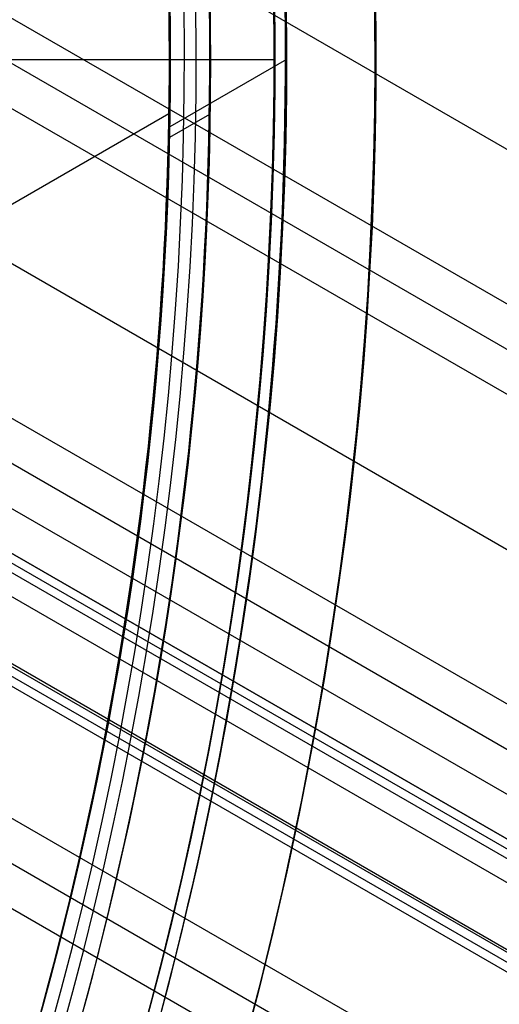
# Model space of a CAD drawing. Extents: x 12963 to 14406, y -2067 to -815.
# Tile 40 of 68: x 13752 to 13761.51, y -1633.57 to -1614.04. Entities that reach past the tile are written whole.
import ezdxf

# ---------------------------------------------------------------- set-up
doc = ezdxf.new("R2010")
doc.units = 0
doc.layers.get('0').update_dxf_attribs({"linetype": 'CONTINUOUS'})
doc.layers.add('COLOR', color=7, linetype='CONTINUOUS')

msp = doc.modelspace()

# ---------------------------------------------------------------- linework, layer by layer
for p, q in [((13738.19407075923, -1603.060643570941, 55.48398016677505), (14396.16763694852, -1982.941859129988, 55.48398016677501)), ((14394.83791804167, -1985.244999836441, 55.85431342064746), (13738.96711078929, -1606.57781270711, 55.8543134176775)), ((13739.1938543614, -1607.60548814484, 56.27725690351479), (14394.44960742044, -1985.91757356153, 56.27725690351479)), ((14394.06129679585, -1986.590147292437, 56.70020039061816), (13739.39642144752, -1608.619205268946, 56.70020038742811)), ((13739.77647966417, -1611.909486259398, 57.0705336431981), (14392.73157789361, -1988.893287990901, 57.07053364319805)), ((13757.28988737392, -1614.828569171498, 89.37470231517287), (13754.97732218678, -1616.163729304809, 89.37470231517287)), ((14391.40185898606, -1991.196428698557, 57.44086689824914), (13739.95665411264, -1615.084364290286, 57.44086689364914)), ((13754.96099228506, -1615.910192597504, 88.12500292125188), (13734.52044848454, -1627.71154606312, 88.12500292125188)), ((13740.01086995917, -1616.012430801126, 57.86381038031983), (14391.01354836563, -1991.869002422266, 57.86381038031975)), ((13755.76369959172, -1615.922436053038, 46.50000292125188), (13754.97294365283, -1616.378979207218, 46.50000292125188)), ((14390.62523774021, -1992.541576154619, 58.28675386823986), (13740.04756604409, -1616.930382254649, 58.2867538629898)), ((13740.3649375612, -1617.997227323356, 61.56819261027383), (14390.24262316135, -1993.204284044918, 61.56819261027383)), ((14390.24262316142, -1993.204284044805, 61.56819261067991), (13740.36493756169, -1617.997227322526, 61.56819260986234)), ((13740.28058184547, -1618.143337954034, 60.83741476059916), (14390.15826647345, -1993.350394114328, 60.83741476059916)), ((14390.07390985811, -1993.496504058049, 60.10663754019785), (13740.19622476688, -1618.289450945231, 60.1066381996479)), ((14389.86791366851, -1993.853299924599, 62.76751374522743), (13740.43415187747, -1618.902542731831, 62.76751374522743)), ((13739.94398383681, -1619.941433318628, 58.65708712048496), (14389.2955188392, -1994.844716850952, 58.65708712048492)), ((14389.18389618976, -1995.03805295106, 61.28731497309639), (13740.17244497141, -1620.331116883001, 61.28731497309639)), ((14389.26825310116, -1994.891942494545, 62.01809475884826), (13740.25679756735, -1620.185003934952, 62.01809475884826)), ((14389.26825310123, -1994.891942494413, 62.01809475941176), (13740.25679756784, -1620.185003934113, 62.01809476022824)), ((13740.08808271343, -1620.477246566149, 60.55654434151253), (14389.09953979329, -1995.184162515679, 60.55653964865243)), ((14387.96579993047, -1997.147857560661, 59.02742037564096), (13739.68643090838, -1622.863589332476, 59.02742037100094)), ((13739.60911297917, -1623.715714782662, 59.45036385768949), (14387.57748931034, -1997.820431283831, 59.45036385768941)), ((14387.18917868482, -1998.493005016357, 59.87330734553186), (13739.51759774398, -1624.559643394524, 59.87330734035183))]:
    msp.add_line(p, q)
at = {"extrusion": (0.112475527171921, 0.194813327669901, 0.9743700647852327)}
msp.add_lwpolyline([(-12693.92521337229, -5351.365580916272), (-12694.43576296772, -5351.056612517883), (-12694.94430877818, -5350.742947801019), (-12695.45079038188, -5350.424605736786), (-12695.95514755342, -5350.101606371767), (-12696.45732028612, -5349.773970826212), (-12696.9572488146, -5349.441721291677), (-12697.45487363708, -5349.104881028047), (-12697.95013553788, -5348.763474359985), (-12698.44297560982, -5348.417526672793), (-12698.93333527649, -5348.067064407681), (-12699.42115631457, -5347.712115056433), (-12699.90638087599, -5347.352707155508), (-12700.38895150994, -5346.988870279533), (-12700.86881118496, -5346.620635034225), (-12701.34590331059, -5346.248033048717), (-12701.82017175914, -5345.871096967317), (-12702.29156088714, -5345.489860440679), (-12702.76001555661, -5345.104358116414), (-12703.22548115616, -5344.714625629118), (-12703.68790362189, -5344.320699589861), (-12704.14722945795, -5343.922617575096), (-12704.60340575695, -5343.52041811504), (-12705.05638022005, -5343.114140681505), (-12705.5061011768, -5342.703825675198), (-12705.95251760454, -5342.289514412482), (-12706.39557914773, -5341.871249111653), (-12706.83523613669, -5341.449072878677), (-12707.27143960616, -5341.023029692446), (-12707.70414131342, -5340.59316438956), (-12708.13329375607, -5340.159522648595), (-12708.55885018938, -5339.722150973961), (-12708.98076464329, -5339.281096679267), (-12709.39899193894, -5338.836407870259), (-12709.81348770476, -5338.388133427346), (-12710.22420839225, -5337.936322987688), (-12710.63111129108, -5337.481026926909), (-12711.03415454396, -5337.022296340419), (-12711.43329716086, -5336.560183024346), (-12711.82849903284, -5336.094739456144), (-12712.21972094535, -5335.626018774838), (-12712.60692459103, -5335.154074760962), (-12712.99007258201, -5334.678961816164), (-12713.36912846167, -5334.200734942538), (-12713.74405671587, -5333.719449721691), (-12714.11482278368, -5333.235162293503), (-12714.48139306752, -5332.747929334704), (-12714.84373494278, -5332.257808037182), (-12715.2018167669, -5331.764856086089), (-12715.55560788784, -5331.269131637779), (-12715.90507865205, -5330.770693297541), (-12716.25020041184, -5330.269600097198), (-12716.59094553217, -5329.765911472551), (-12716.9272873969, -5329.259687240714), (-12717.25920041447, -5328.75098757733), (-12717.58666002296, -5328.23987299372), (-12717.90964269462, -5327.726404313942), (-12718.22812593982, -5327.210642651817), (-12718.54208831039, -5326.692649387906), (-12718.85150940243, -5326.172486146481), (-12719.15636985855, -5325.650214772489), (-12719.45665136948, -5325.125897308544), (-12719.75233667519, -5324.59959597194), (-12720.04340956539, -5324.071373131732), (-12720.32985487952, -5323.541291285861), (-12720.61165850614, -5323.00941303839), (-12720.88880738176, -5322.475801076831), (-12721.16128948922, -5321.940518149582), (-12721.42909385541, -5321.403627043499), (-12721.69221054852, -5320.865190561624), (-12721.95063067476, -5320.325271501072), (-12722.20434637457, -5319.783932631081), (-12722.45335081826, -5319.241236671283), (-12722.69763820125, -5318.697246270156), (-12722.9372037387, -5318.152023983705), (-12723.17204365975, -5317.605632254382), (-12723.40215520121, -5317.058133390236), (-12723.62753660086, -5316.509589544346), (-12723.84818709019, -5315.960062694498), (-12724.06410688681, -5315.409614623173), (-12724.27529718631, -5314.858306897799), (-12724.48176015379, -5314.306200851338), (-12724.68349891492, -5313.753357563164), (-12724.8805175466, -5313.199837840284), (-12725.07282106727, -5312.645702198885), (-12725.26041542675, -5312.091010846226), (-12725.44330749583, -5311.535823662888), (-12725.62150505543, -5310.980200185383), (-12725.79501678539, -5310.424199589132), (-12725.96385225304, -5309.867880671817), (-12726.12802190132, -5309.311301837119), (-12726.28753703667, -5308.754521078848), (-12726.44240981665, -5308.197595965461), (-12726.59265323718, -5307.640583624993), (-12726.73828111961, -5307.083540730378), (-12726.87930809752, -5306.526523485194), (-12727.01574960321, -5305.969587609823), (-12727.14762185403, -5305.41278832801), (-12727.2749418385, -5304.856180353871), (-12727.39772730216, -5304.299817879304), (-12727.5159967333, -5303.74375456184), (-12727.6297693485, -5303.188043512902), (-12727.73906507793, -5302.632737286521), (-12727.84390455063, -5302.07788786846), (-12727.94430907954, -5301.523546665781), (-12728.04030064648, -5300.969764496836), (-12728.13190188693, -5300.416591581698), (-12728.21913607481, -5299.864077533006), (-12728.30202710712, -5299.312271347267), (-12728.38059948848, -5298.761221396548), (-12728.45487831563, -5298.210975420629), (-12728.52488926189, -5297.661580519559), (-12728.59065856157, -5297.113083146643), (-12728.65221299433, -5296.565529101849), (-12728.70957986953, -5296.018963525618), (-12728.76278701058, -5295.473430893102), (-12728.81186273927, -5294.9289750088), (-12728.85683586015, -5294.385639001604), (-12728.89773564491, -5293.843465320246), (-12728.93459181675, -5293.302495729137), (-12728.96743453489, -5292.762771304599), (-12728.99629437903, -5292.224332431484), (-12729.02120233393, -5291.687218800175), (-12729.04218977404, -5291.151469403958), (-12729.05928844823, -5290.617122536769), (-12729.07253046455, -5290.084215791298), (-12729.08194827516, -5289.552786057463), (-12729.0875746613, -5289.022869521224), (-12729.08944271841, -5288.494501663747), (-12729.08764350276, -5287.975960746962), (-12729.08222485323, -5287.455927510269), (-12729.07315547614, -5286.934435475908), (-12729.06040436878, -5286.411518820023), (-12729.04394083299, -5285.887212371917), (-12729.02373448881, -5285.36155161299), (-12728.99975528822, -5284.834572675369), (-12728.97197352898, -5284.306312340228), (-12728.94035986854, -5283.776808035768), (-12728.90488533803, -5283.246097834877), (-12728.8655213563, -5282.714220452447), (-12728.822239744, -5282.181215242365), (-12728.77501273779, -5281.647122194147), (-12728.72381300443, -5281.111981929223), (-12728.6686136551, -5280.575835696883), (-12728.60938825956, -5280.038725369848), (-12728.54611086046, -5279.500693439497), (-12728.47875598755, -5278.961783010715), (-12728.40729867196, -5278.422037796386), (-12728.33171446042, -5277.8815021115), (-12728.25197942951, -5277.340220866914), (-12728.16807019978, -5276.798239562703), (-12728.07996394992, -5276.255604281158), (-12727.98763843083, -5275.712361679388), (-12727.89107197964, -5275.168558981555), (-12727.79024353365, -5274.624243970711), (-12727.68513264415, -5274.079464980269), (-12727.57571949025, -5273.53427088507), (-12727.46198489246, -5272.988711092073), (-12727.34391032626, -5272.442835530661), (-12727.22147793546, -5271.896694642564), (-12727.09467054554, -5271.350339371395), (-12726.96347167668, -5270.803821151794), (-12726.82786555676, -5270.257191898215), (-12726.68783713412, -5269.710503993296), (-12726.54337209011, -5269.163810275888), (-12726.39445685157, -5268.617164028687), (-12726.24107860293, -5268.070618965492), (-12726.08322529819, -5267.524229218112), (-12725.92088567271, -5266.978049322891), (-12725.75404925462, -5266.432134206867), (-12725.58270637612, -5265.886539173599), (-12725.40684818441, -5265.341319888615), (-12725.22646665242, -5264.796532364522), (-12725.0415545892, -5264.252232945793), (-12724.85210565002, -5263.708478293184), (-12724.6581143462, -5263.165325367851), (-12724.45957605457, -5262.622831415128), (-12724.25648702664, -5262.081053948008), (-12724.04884439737, -5261.540050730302), (-12723.8366461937, -5260.999879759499), (-12723.61989134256, -5260.46059924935), (-12723.39857967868, -5259.922267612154), (-12723.17271195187, -5259.384943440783), (-12722.942289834, -5258.848685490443), (-12722.70731592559, -5258.313552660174), (-12722.46779376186, -5257.779603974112), (-12722.22372781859, -5257.246898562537), (-12721.97512351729, -5256.715495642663), (-12721.7219872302, -5256.185454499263), (-12721.46432628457, -5255.656834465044), (-12721.20214896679, -5255.129694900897), (-12720.9354645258, -5254.604095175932), (-12720.66428317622, -5254.080094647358), (-12720.38861610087, -5253.557752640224), (-12720.10847545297, -5253.037128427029), (-12719.82387435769, -5252.518281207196), (-12719.53482691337, -5252.001270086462), (-12719.24134819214, -5251.486154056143), (-12718.94345424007, -5250.972991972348), (-12718.64116207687, -5250.461842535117), (-12718.33448969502, -5249.952764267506), (-12718.02345605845, -5249.445815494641), (-12717.70808110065, -5248.94105432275), (-12717.38838572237, -5248.438538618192), (-12717.06439178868, -5247.938325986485), (-12716.73612212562, -5247.440473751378), (-12716.40360051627, -5246.945038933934), (-12716.0668516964, -5246.452078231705), (-12715.72590134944, -5245.96164799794), (-12715.38077610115, -5245.473804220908), (-12715.03150351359, -5244.988602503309), (-12714.67811207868, -5244.506098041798), (-12714.32063121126, -5244.026345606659), (-12713.95909124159, -5243.549399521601), (-12713.59352340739, -5243.075313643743), (-12713.22395984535, -5242.604141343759), (-12712.85043358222, -5242.135935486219), (-12712.4729785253, -5241.670748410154), (-12712.09162945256, -5241.208631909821), (-12711.70642200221, -5240.749637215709), (-12711.31739266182, -5240.293814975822), (-12710.92457875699, -5239.841215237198), (-12710.52801843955, -5239.391887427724), (-12710.12775067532, -5238.94588033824), (-12709.7238152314, -5238.503242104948), (-12709.31625266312, -5238.064020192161), (-12708.90510430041, -5237.628261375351), (-12708.49041223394, -5237.196011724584), (-12708.07221930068, -5236.767316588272), (-12707.65056906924, -5236.342220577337), (-12707.22550582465, -5235.920767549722), (-12706.79707455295, -5235.503000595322), (-12706.36532092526, -5235.088962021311), (-12705.93029128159, -5234.678693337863), (-12705.49203261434, -5234.27223524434), (-12705.05059255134, -5233.869627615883), (-12704.60601933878, -5233.47090949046), (-12704.15836182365, -5233.076119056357), (-12703.70766943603, -5232.685293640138), (-12703.253992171, -5232.298469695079), (-12702.79738057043, -5231.915682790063), (-12702.33788570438, -5231.53696759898), (-12701.87555915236, -5231.162357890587), (-12701.41045298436, -5230.791886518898), (-12700.94261974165, -5230.42558541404), (-12700.47211241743, -5230.063485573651), (-12699.99898443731, -5229.705617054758), (-12699.52328963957, -5229.352008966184), (-12699.04508225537, -5229.002689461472), (-12698.56441688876, -5228.657685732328), (-12698.08134849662, -5228.317024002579), (-12697.59593236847, -5227.980729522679), (-12697.10822410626, -5227.648826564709), (-12696.61827960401, -5227.321338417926), (-12696.12615502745, -5226.998287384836), (-12695.63190679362, -5226.679694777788), (-12695.13559155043, -5226.365580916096)], dxfattribs=at)
at = {"extrusion": (0.1124755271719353, 0.1948133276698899, 0.9743700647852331)}
msp.add_lwpolyline([(-12693.01435559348, -5226.365580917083), (-12693.53542520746, -5226.670372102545), (-12694.05454487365, -5226.980022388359), (-12694.57165131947, -5227.29451397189), (-12695.08668143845, -5227.613827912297), (-12695.59957231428, -5227.937944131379), (-12696.11026124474, -5228.266841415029), (-12696.61868576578, -5228.600497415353), (-12697.12478367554, -5228.938888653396), (-12697.62849305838, -5229.281990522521), (-12698.12975230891, -5229.629777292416), (-12698.62850015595, -5229.982222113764), (-12699.12467568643, -5230.339297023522), (-12699.61821836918, -5230.70097295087), (-12700.1090680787, -5231.067219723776), (-12700.5971651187, -5231.438006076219), (-12701.08245024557, -5231.813299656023), (-12701.56486469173, -5232.193067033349), (-12702.04435018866, -5232.577273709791), (-12702.52084898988, -5232.965884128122), (-12702.99430389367, -5233.358861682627), (-12703.4646582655, -5233.756168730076), (-12703.9318560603, -5234.157766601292), (-12704.39584184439, -5234.563615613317), (-12704.85656081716, -5234.973675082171), (-12705.31395883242, -5235.387903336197), (-12705.76798241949, -5235.806257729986), (-12706.21857880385, -5236.228694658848), (-12706.66569592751, -5236.655169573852), (-12707.10928246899, -5237.085636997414), (-12707.54928786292, -5237.520050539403), (-12707.98566231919, -5237.958362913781), (-12708.41835684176, -5238.400525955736), (-12708.84732324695, -5238.84649063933), (-12709.27251418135, -5239.296207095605), (-12709.69388313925, -5239.749624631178), (-12710.11138447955, -5240.206691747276), (-12710.52497344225, -5240.667356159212), (-12710.93460616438, -5241.131564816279), (-12711.34023969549, -5241.599263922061), (-12711.74183201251, -5242.070398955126), (-12712.13934203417, -5242.544914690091), (-12712.53272963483, -5243.022755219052), (-12712.92195565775, -5243.503863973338), (-12713.30698192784, -5243.988183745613), (-12713.68777126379, -5244.47565671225), (-12714.0642874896, -5244.966224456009), (-12714.43649544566, -5245.459827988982), (-12714.80436099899, -5245.956407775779), (-12715.16785105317, -5246.455903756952), (-12715.52693355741, -5246.95825537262), (-12715.88157751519, -5247.463401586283), (-12716.23175299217, -5247.971280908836), (-12716.57743112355, -5248.481831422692), (-12716.91858412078, -5248.994990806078), (-12717.25518527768, -5249.510696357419), (-12717.58720897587, -5250.02888501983), (-12717.91463068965, -5250.549493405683), (-12718.23742699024, -5251.072457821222), (-12718.55557554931, -5251.597714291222), (-12718.86905514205, -5252.125198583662), (-12719.17784564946, -5252.654846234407), (-12719.48192806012, -5253.186592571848), (-12719.78128447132, -5253.72037274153), (-12720.07589808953, -5254.256121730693), (-12720.36575323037, -5254.793774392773), (-12720.65083531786, -5255.333265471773), (-12720.93113088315, -5255.874529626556), (-12721.20662756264, -5256.417501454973), (-12721.47731409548, -5256.962115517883), (-12721.74318032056, -5257.508306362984), (-12722.00421717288, -5258.056008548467), (-12722.26041667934, -5258.605156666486), (-12722.51177195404, -5259.155685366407), (-12722.75827719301, -5259.70752937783), (-12722.99992766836, -5260.260623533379), (-12723.23671972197, -5260.814902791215), (-12723.46865075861, -5261.370302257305), (-12723.6957192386, -5261.926757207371), (-12723.91792466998, -5262.48420310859), (-12724.13526760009, -5263.042575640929), (-12724.34774960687, -5263.601810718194), (-12724.55537328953, -5264.161844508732), (-12724.75814225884, -5264.722613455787), (-12724.95606112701, -5265.284054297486), (-12725.14913549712, -5265.846104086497), (-12725.33737195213, -5266.408700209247), (-12725.52077804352, -5266.971780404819), (-12725.69936227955, -5267.535282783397), (-12725.87313411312, -5268.099145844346), (-12726.04210392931, -5268.663308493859), (-12726.20628303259, -5269.227710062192), (-12726.36568363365, -5269.792290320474), (-12726.52031883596, -5270.356989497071), (-12726.67020262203, -5270.921748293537), (-12726.81534983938, -5271.486507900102), (-12726.95577618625, -5272.05121001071), (-12727.09149819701, -5272.615796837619), (-12727.22253322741, -5273.180211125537), (-12727.34889943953, -5273.744396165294), (-12727.47061578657, -5274.308295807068), (-12727.58770199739, -5274.871854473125), (-12727.70017856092, -5275.43501717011), (-12727.80806671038, -5275.997729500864), (-12727.91138840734, -5276.559937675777), (-12728.01016632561, -5277.121588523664), (-12728.10442383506, -5277.682629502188), (-12728.1941849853, -5278.243008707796), (-12728.27947448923, -5278.802674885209), (-12728.36031770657, -5279.361577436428), (-12728.43674062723, -5279.919666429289), (-12728.50876985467, -5280.476892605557), (-12728.57643258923, -5281.03320738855), (-12728.63975661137, -5281.588562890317), (-12728.69877026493, -5282.142911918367), (-12728.75350244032, -5282.696207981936), (-12728.80398255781, -5283.248405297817), (-12728.85024055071, -5283.799458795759), (-12728.89230684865, -5284.349324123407), (-12728.9302123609, -5284.897957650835), (-12728.96398845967, -5285.445316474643), (-12728.9936669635, -5285.991358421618), (-12729.01928012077, -5286.536042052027), (-12729.04086059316, -5287.079326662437), (-12729.05844143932, -5287.621172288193), (-12729.07205609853, -5288.161539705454), (-12729.08173837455, -5288.700390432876), (-12729.08752241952, -5289.237686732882), (-12729.08944271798, -5289.773391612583), (-12729.08769105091, -5290.285034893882), (-12729.08241587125, -5290.798131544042), (-12729.07358711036, -5291.312649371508), (-12729.06117497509, -5291.828555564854), (-12729.04514996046, -5292.34581669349), (-12729.02548286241, -5292.864398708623), (-12729.0021447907, -5293.384266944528), (-12728.97510718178, -5293.905386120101), (-12728.94434181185, -5294.427720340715), (-12728.9098208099, -5294.951233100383), (-12728.87151667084, -5295.47588728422), (-12728.82940226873, -5296.001645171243), (-12728.78345086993, -5296.528468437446), (-12728.73363614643, -5297.05631815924), (-12728.67993218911, -5297.585154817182), (-12728.62231352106, -5298.114938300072), (-12728.56075511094, -5298.645627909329), (-12728.49523238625, -5299.177182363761), (-12728.42572124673, -5299.709559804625), (-12728.35219807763, -5300.242717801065), (-12728.27463976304, -5300.776613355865), (-12728.19302369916, -5301.311202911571), (-12728.10732780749, -5301.846442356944), (-12728.01753054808, -5302.382287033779), (-12727.92361093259, -5302.918691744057), (-12727.8255485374, -5303.455610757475), (-12727.72332351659, -5303.992997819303), (-12727.61691661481, -5304.530806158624), (-12727.50630918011, -5305.068988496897), (-12727.39148317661, -5305.607497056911), (-12727.27242119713, -5306.146283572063), (-12727.14910647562, -5306.685299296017), (-12727.02152289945, -5307.224495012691), (-12726.88965502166, -5307.763821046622), (-12726.7534880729, -5308.303227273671), (-12726.61300797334, -5308.842663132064), (-12726.46820134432, -5309.382077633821), (-12726.31905551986, -5309.921419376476), (-12726.16555855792, -5310.460636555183), (-12726.0076992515, -5310.999676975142), (-12725.8454671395, -5311.538488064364), (-12725.67885251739, -5312.077016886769), (-12725.50784644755, -5312.615210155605), (-12725.33244076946, -5313.153014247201), (-12725.15262810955, -5313.690375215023), (-12724.96840189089, -5314.227238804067), (-12724.77975634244, -5314.763550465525), (-12724.58668650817, -5315.299255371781), (-12724.38918825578, -5315.834298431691), (-12724.18725828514, -5316.368624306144), (-12723.98089413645, -5316.90217742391), (-12723.77009419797, -5317.434901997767), (-12723.55485771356, -5317.966742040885), (-12723.33518478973, -5318.497641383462), (-12723.11107640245, -5319.027543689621), (-12722.88253440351, -5319.556392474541), (-12722.64956152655, -5320.084131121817), (-12722.41216139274, -5320.610702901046), (-12722.170338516, -5321.136050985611), (-12721.92409830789, -5321.660118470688), (-12721.67344708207, -5322.182848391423), (-12721.41839205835, -5322.704183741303), (-12721.1589413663, -5323.224067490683), (-12720.89510404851, -5323.742442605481), (-12720.62689006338, -5324.25925206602), (-12720.35431028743, -5324.774438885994), (-12720.07737651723, -5325.28794613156), (-12719.79610147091, -5325.799716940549), (-12719.51049878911, -5326.309694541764), (-12719.22058303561, -5326.817822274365), (-12718.9263696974, -5327.324043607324), (-12718.62787518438, -5327.828302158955), (-12718.32511682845, -5328.330541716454), (-12718.01811288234, -5328.830706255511), (-12717.70688251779, -5329.328739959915), (-12717.39144582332, -5329.824587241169), (-12717.07182380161, -5330.318192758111), (-12716.74803836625, -5330.809501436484), (-12716.42011233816, -5331.298458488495), (-12716.08806944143, -5331.785009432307), (-12715.75193429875, -5332.269100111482), (-12715.41173242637, -5332.750676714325), (-12715.06749022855, -5333.229685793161), (-12714.71923499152, -5333.706074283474), (-12714.36699487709, -5334.179789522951), (-12714.01079891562, -5334.650779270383), (-12713.6506769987, -5335.118991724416), (-12713.28665987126, -5335.584375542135), (-12712.91877912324, -5336.046879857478), (-12712.54706718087, -5336.506454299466), (-12712.17155729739, -5336.963049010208), (-12711.79228354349, -5337.416614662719), (-12711.40928079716, -5337.867102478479), (-12711.0225847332, -5338.314464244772), (-12710.63223181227, -5338.758652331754), (-12710.23825926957, -5339.199619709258), (-12709.84070510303, -5339.637319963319), (-12709.43960806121, -5340.071707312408), (-12709.03500763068, -5340.502736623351), (-12708.62694402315, -5340.930363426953), (-12708.21545816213, -5341.354543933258), (-12707.80059166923, -5341.775235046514), (-12707.38238685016, -5342.192394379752), (-12706.96088668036, -5342.605980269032), (-12706.53613479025, -5343.015951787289), (-12706.10817545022, -5343.422268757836), (-12705.67705355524, -5343.824891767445), (-12705.24281460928, -5344.223782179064), (-12704.80550470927, -5344.618902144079), (-12704.3651705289, -5345.010214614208), (-12703.92185930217, -5345.397683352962), (-12703.47561880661, -5345.781272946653), (-12703.02649734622, -5346.160948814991), (-12702.57454373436, -5346.536677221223), (-12702.1198072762, -5346.908425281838), (-12701.66233775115, -5347.276160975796), (-12701.20218539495, -5347.639853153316), (-12700.7394008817, -5347.999471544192), (-12700.27403530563, -5348.354986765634), (-12699.80614016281, -5348.706370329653), (-12699.33576733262, -5349.053594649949), (-12698.8629690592, -5349.396633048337), (-12698.38779793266, -5349.735459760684), (-12697.91030687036, -5350.070049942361), (-12697.43054909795, -5350.400379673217), (-12696.94857813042, -5350.726425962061), (-12696.46444775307, -5351.048166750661), (-12695.97821200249, -5351.365580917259)], dxfattribs=at)
at = {"extrusion": (0.1124755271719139, 0.1948133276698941, 0.9743700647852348)}
msp.add_lwpolyline([(-12699.37540150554, -5226.365580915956), (-12699.85081632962, -5226.700698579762), (-12700.32397979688, -5227.039889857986), (-12700.79484275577, -5227.383131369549), (-12701.26335635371, -5227.730398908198), (-12701.72947205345, -5228.081667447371), (-12702.1931416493, -5228.436911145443), (-12702.65431728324, -5228.796103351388), (-12703.11295146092, -5229.159216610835), (-12703.56899706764, -5229.526222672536), (-12704.02240738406, -5229.897092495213), (-12704.47313610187, -5230.271796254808), (-12704.92113733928, -5230.65030335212), (-12705.36636565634, -5231.032582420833), (-12705.80877607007, -5231.418601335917), (-12706.24832406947, -5231.808327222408), (-12706.68496563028, -5232.20172646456), (-12707.11865722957, -5232.59876471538), (-12707.54935586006, -5232.999406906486), (-12707.97701904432, -5233.403617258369), (-12708.40160484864, -5233.811359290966), (-12708.8230718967, -5234.222595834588), (-12709.241379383, -5234.637289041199), (-12709.65648708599, -5235.055400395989), (-12710.06835538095, -5235.476890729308), (-12710.47694525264, -5235.901720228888), (-12710.88221830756, -5236.329848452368), (-12711.28413678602, -5236.761234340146), (-12711.68266357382, -5237.195836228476), (-12712.07776221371, -5237.633611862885), (-12712.46939691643, -5238.074518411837), (-12712.85753257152, -5238.51851248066), (-12713.24213475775, -5238.965550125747), (-12713.62316975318, -5239.415586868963), (-12714.00060454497, -5239.868577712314), (-12714.37440683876, -5240.324477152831), (-12714.7445450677, -5240.783239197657), (-12715.11098840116, -5241.244817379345), (-12715.47370675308, -5241.70916477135), (-12715.83267078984, -5242.176234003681), (-12716.18785193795, -5242.645977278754), (-12716.53922239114, -5243.118346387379), (-12716.88675511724, -5243.593292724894), (-12717.23042386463, -5244.070767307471), (-12717.57020316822, -5244.550720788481), (-12717.90606835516, -5245.033103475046), (-12718.23799555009, -5245.517865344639), (-12718.56596167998, -5246.004956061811), (-12718.88994447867, -5246.494324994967), (-12719.20992249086, -5246.985921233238), (-12719.52587507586, -5247.479693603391), (-12719.83778241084, -5247.975590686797), (-12720.14562549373, -5248.473560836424), (-12720.44938614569, -5248.973552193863), (-12720.74904701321, -5249.475512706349), (-12721.04459156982, -5249.979390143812), (-12721.33600411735, -5250.485132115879), (-12721.62326978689, -5250.992686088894), (-12721.90637453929, -5251.501999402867), (-12722.18530516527, -5252.013019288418), (-12722.46004928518, -5252.525692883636), (-12722.73059534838, -5253.039967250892), (-12722.99693263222, -5253.555789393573), (-12723.25905124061, -5254.073106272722), (-12723.51694210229, -5254.591864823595), (-12723.77059696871, -5255.112011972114), (-12724.02000841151, -5255.633494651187), (-12724.26516981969, -5256.156259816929), (-12724.50607539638, -5256.680254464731), (-12724.74272015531, -5257.205425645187), (-12724.97509991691, -5257.731720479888), (-12725.20321130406, -5258.25908617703), (-12725.42705173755, -5258.787470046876), (-12725.64661943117, -5259.31681951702), (-12725.86191338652, -5259.847082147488), (-12726.07293338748, -5260.378205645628), (-12726.27967999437, -5260.910137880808), (-12726.48215453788, -5261.442826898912), (-12726.68035911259, -5261.976220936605), (-12726.87429657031, -5262.510268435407), (-12727.0639705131, -5263.044918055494), (-12727.24938528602, -5263.580118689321), (-12727.4305459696, -5264.115819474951), (-12727.60745837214, -5264.651969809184), (-12727.78012902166, -5265.188519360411), (-12727.94856515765, -5265.725418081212), (-12728.11277472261, -5266.262616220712), (-12728.27276635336, -5266.800064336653), (-12728.42854937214, -5267.337713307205), (-12728.58013377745, -5267.875514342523), (-12728.7275302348, -5268.413418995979), (-12728.87075006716, -5268.95137917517), (-12729.00980524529, -5269.489347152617), (-12729.14470837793, -5270.027275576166), (-12729.2754727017, -5270.565117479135), (-12729.40211207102, -5271.102826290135), (-12729.52464094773, -5271.64035584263), (-12729.64307439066, -5272.17766038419), (-12729.75742804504, -5272.714694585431), (-12729.86771813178, -5273.251413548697), (-12729.97396143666, -5273.787772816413), (-12730.07617529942, -5274.323728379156), (-12730.17437760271, -5274.859236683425), (-12730.26858676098, -5275.394254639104), (-12730.3588217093, -5275.928739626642), (-12730.44510189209, -5276.462649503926), (-12730.52744725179, -5276.995942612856), (-12730.60587821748, -5277.528577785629), (-12730.68041569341, -5278.06051435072), (-12730.75108104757, -5278.591712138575), (-12730.81789610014, -5279.122131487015), (-12730.88088311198, -5279.651733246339), (-12730.94006477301, -5280.180478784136), (-12730.99546419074, -5280.708329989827), (-12731.04710487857, -5281.235249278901), (-12731.09501074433, -5281.761199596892), (-12731.13920607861, -5282.286144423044), (-12731.17971554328, -5282.810047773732), (-12731.21656415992, -5283.332874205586), (-12731.24977729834, -5283.854588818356), (-12731.27938066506, -5284.375157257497), (-12731.30540029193, -5284.894545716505), (-12731.32786252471, -5285.412720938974), (-12731.34679401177, -5285.929650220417), (-12731.36222169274, -5286.445301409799), (-12731.37417278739, -5286.959642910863), (-12731.38267478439, -5287.472643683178), (-12731.38775543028, -5287.984273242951), (-12731.38944271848, -5288.49450166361), (-12731.3876952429, -5289.013750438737), (-12731.38243302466, -5289.534449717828), (-12731.37362656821, -5290.056567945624), (-12731.3612466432, -5290.580072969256), (-12731.34526429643, -5291.104932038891), (-12731.32565086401, -5291.63111180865), (-12731.30237798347, -5292.158578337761), (-12731.2754176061, -5292.68729709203), (-12731.24474200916, -5293.217232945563), (-12731.21032380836, -5293.748350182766), (-12731.17213597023, -5294.280612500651), (-12731.13015182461, -5294.81398301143), (-12731.08434507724, -5295.348424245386), (-12731.03468982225, -5295.883898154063), (-12730.98116055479, -5296.420366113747), (-12730.92373218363, -5296.957788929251), (-12730.86238004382, -5297.496126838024), (-12730.79707990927, -5298.03533951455), (-12730.72780800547, -5298.575386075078), (-12730.65454102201, -5299.116225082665), (-12730.57725612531, -5299.65781455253), (-12730.49593097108, -5300.200111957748), (-12730.41054371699, -5300.743074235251), (-12730.32107303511, -5301.286657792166), (-12730.22749812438, -5301.830818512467), (-12730.12979872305, -5302.375511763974), (-12730.02795512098, -5302.920692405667), (-12729.9219481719, -5303.46631479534), (-12729.81175930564, -5304.012332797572), (-12729.69737054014, -5304.558699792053), (-12729.57876449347, -5305.10536868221), (-12729.45592439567, -5305.652291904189), (-12729.32883410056, -5306.199421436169), (-12729.19747809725, -5306.746708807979), (-12729.06184152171, -5307.294105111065), (-12728.92191016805, -5307.841561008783), (-12728.77767049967, -5308.389026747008), (-12728.62910966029, -5308.93645216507), (-12728.47621548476, -5309.483786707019), (-12728.31897650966, -5310.030979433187), (-12728.15738198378, -5310.577979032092), (-12727.99142187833, -5311.124733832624), (-12727.82108689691, -5311.671191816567), (-12727.64636848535, -5312.217300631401), (-12727.46725884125, -5312.763007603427), (-12727.28375092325, -5313.308259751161), (-12727.09583846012, -5313.853003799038), (-12726.90351595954, -5314.397186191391), (-12726.70677871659, -5314.940753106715), (-12726.50562282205, -5315.483650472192), (-12726.30004517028, -5316.025823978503), (-12726.09004346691, -5316.567219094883), (-12725.87561623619, -5317.107781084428), (-12725.65676282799, -5317.647455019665), (-12725.43348342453, -5318.186185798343), (-12725.20577904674, -5318.72391815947), (-12724.97365156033, -5319.260596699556), (-12724.73710368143, -5319.796165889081), (-12724.49613898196, -5320.330570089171), (-12724.25076189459, -5320.863753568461), (-12724.0009777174, -5321.395660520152), (-12723.74679261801, -5321.926235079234), (-12723.48821363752, -5322.455421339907), (-12723.22524869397, -5322.983163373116), (-12722.95790658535, -5323.509405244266), (-12722.68619699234, -5324.034091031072), (-12722.41013048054, -5324.557164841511), (-12722.12971850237, -5325.078570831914), (-12721.84497339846, -5325.598253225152), (-12721.55590839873, -5326.116156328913), (-12721.26253762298, -5326.632224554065), (-12720.96487608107, -5327.146402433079), (-12720.66293967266, -5327.658634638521), (-12720.35674518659, -5328.168866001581), (-12720.04631029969, -5328.677041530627), (-12719.73165357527, -5329.183106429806), (-12719.41279446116, -5329.687006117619), (-12719.08975328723, -5330.188686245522), (-12718.76255126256, -5330.688092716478), (-12718.4312104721, -5331.185171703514), (-12718.09575387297, -5331.679869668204), (-12717.75620529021, -5332.172133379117), (-12717.41258941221, -5332.661909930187), (-12717.06493178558, -5333.149146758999), (-12716.71325880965, -5333.633791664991), (-12716.35759773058, -5334.115792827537), (-12715.99797663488, -5334.595098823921), (-12715.63442444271, -5335.071658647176), (-12715.26697090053, -5335.545421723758), (-12714.89564657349, -5336.016337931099), (-12714.52048283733, -5336.484357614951), (-12714.14151186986, -5336.94943160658), (-12713.75876664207, -5337.411511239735), (-12713.37228090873, -5337.870548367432), (-12712.98208919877, -5338.326495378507), (-12712.58822680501, -5338.779305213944), (-12712.19072977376, -5339.228931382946), (-12711.78963489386, -5339.675327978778), (-12711.38497968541, -5340.118449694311), (-12710.97680238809, -5340.558251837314), (-12710.56514194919, -5340.994690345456), (-12710.15003801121, -5341.427721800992), (-12709.73153089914, -5341.857303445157), (-12709.30966160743, -5342.283393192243), (-12708.88447178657, -5342.705949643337), (-12708.45600372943, -5343.12493209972), (-12708.02430035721, -5343.54030057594), (-12707.58940520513, -5343.952015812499), (-12707.15136240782, -5344.360039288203), (-12706.71021668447, -5344.764333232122), (-12706.26601332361, -5345.164860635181), (-12705.81879816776, -5345.561585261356), (-12705.36861759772, -5345.954471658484), (-12704.91551851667, -5346.343485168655), (-12704.45954833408, -5346.728591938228), (-12704.00075494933, -5347.109758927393), (-12703.53918673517, -5347.486953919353), (-12703.07489252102, -5347.860145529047), (-12702.607921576, -5348.229303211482), (-12702.1383235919, -5348.594397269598), (-12701.66614866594, -5348.955398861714), (-12701.19144728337, -5349.312280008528), (-12700.71427029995, -5349.665013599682), (-12700.2346689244, -5350.013573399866), (-12699.75269470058, -5350.357934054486), (-12699.26839948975, -5350.698071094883), (-12698.78183545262, -5351.033960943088), (-12698.2930550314, -5351.365580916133)], dxfattribs=at)
at = {"extrusion": (0.1124755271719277, 0.1948133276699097, 0.9743700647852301)}
msp.add_lwpolyline([(-12700.13301897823, -5351.365580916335), (-12700.598949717, -5351.028257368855), (-12701.06260912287, -5350.686997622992), (-12701.52395032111, -5350.341825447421), (-12701.98292674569, -5349.992765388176), (-12702.43949215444, -5349.639842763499), (-12702.89360064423, -5349.283083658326), (-12703.34520666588, -5348.922514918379), (-12703.7942650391, -5348.558164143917), (-12704.24073096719, -5348.190059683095), (-12704.68456005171, -5347.818230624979), (-12705.1257083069, -5347.442706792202), (-12705.56413217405, -5347.063518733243), (-12705.9997885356, -5346.680697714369), (-12706.43263472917, -5346.294275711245), (-12706.86262856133, -5345.904285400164), (-12707.28972832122, -5345.510760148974), (-12707.71389279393, -5345.113734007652), (-12708.13508127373, -5344.713241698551), (-12708.553253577, -5344.309318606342), (-12708.96837005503, -5343.902000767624), (-12709.38039160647, -5343.491324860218), (-12709.78927968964, -5343.077328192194), (-12710.19499633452, -5342.660048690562), (-12710.59750415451, -5342.239524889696), (-12710.99676635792, -5341.815795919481), (-12711.39274675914, -5341.388901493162), (-12711.78540978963, -5340.958881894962), (-12712.1747205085, -5340.525777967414), (-12712.56064461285, -5340.08963109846), (-12712.94314844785, -5339.650483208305), (-12713.32219901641, -5339.208376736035), (-12713.69776398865, -5338.763354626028), (-12714.06981171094, -5338.31546031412), (-12714.43831121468, -5337.864737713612), (-12714.80323222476, -5337.411231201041), (-12715.16454516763, -5336.954985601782), (-12715.52222117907, -5336.496046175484), (-12715.87623211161, -5336.034458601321), (-12716.22655054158, -5335.570268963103), (-12716.57314977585, -5335.103523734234), (-12716.91600385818, -5334.634269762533), (-12717.25508757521, -5334.162554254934), (-12717.59037646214, -5333.688424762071), (-12717.92184680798, -5333.211929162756), (-12718.24947566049, -5332.733115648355), (-12718.57324083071, -5332.252032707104), (-12718.89312089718, -5331.768729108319), (-12719.20909520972, -5331.283253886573), (-12719.52114389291, -5330.795656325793), (-12719.82924784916, -5330.30598594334), (-12720.13338876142, -5329.814292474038), (-12720.43354909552, -5329.320625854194), (-12720.72971210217, -5328.825036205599), (-12721.02186181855, -5328.32757381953), (-12721.30998306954, -5327.828289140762), (-12721.59406146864, -5327.327232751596), (-12721.87408341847, -5326.824455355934), (-12722.15003611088, -5326.320007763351), (-12722.42190752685, -5325.813940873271), (-12722.68968643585, -5325.30630565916), (-12722.95336239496, -5324.797153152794), (-12723.21292574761, -5324.286534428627), (-12723.46836762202, -5323.774500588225), (-12723.71967992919, -5323.261102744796), (-12723.96685536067, -5322.746392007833), (-12724.20988738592, -5322.230419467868), (-12724.44877024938, -5321.713236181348), (-12724.68349896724, -5321.194893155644), (-12724.91406932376, -5320.675441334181), (-12725.14047786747, -5320.154931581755), (-12725.36272190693, -5319.633414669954), (-12725.58079950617, -5319.110941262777), (-12725.79470947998, -5318.587561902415), (-12726.00445138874, -5318.063326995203), (-12726.21002553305, -5317.538286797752), (-12726.41143294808, -5317.012491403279), (-12726.60867539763, -5316.485990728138), (-12726.80175536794, -5315.958834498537), (-12726.9906760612, -5315.431072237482), (-12727.17544138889, -5314.902753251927), (-12727.35605596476, -5314.373926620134), (-12727.53252509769, -5313.844641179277), (-12727.70485478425, -5313.314945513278), (-12727.87305170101, -5312.784887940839), (-12728.03712319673, -5312.254516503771), (-12728.19707728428, -5311.723878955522), (-12728.35292263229, -5311.193022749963), (-12728.50466855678, -5310.661995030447), (-12728.65232501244, -5310.130842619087), (-12728.79590258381, -5309.599612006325), (-12728.93541247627, -5309.068349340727), (-12729.07086650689, -5308.537100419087), (-12729.20227709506, -5308.005910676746), (-12729.32965725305, -5307.474825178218), (-12729.45302057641, -5306.943888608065), (-12729.57238123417, -5306.413145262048), (-12729.68775395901, -5305.882639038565), (-12729.79915403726, -5305.352413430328), (-12729.9065972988, -5304.82251151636), (-12730.01010010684, -5304.292975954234), (-12730.10967934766, -5303.763848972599), (-12730.2053524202, -5303.235172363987), (-12730.2971372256, -5302.70698747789), (-12730.38505215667, -5302.179335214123), (-12730.46911608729, -5301.652256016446), (-12730.54934836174, -5301.125789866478), (-12730.62576878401, -5300.599976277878), (-12730.69839760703, -5300.0748542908), (-12730.76725552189, -5299.550462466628), (-12730.83236364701, -5299.026838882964), (-12730.8937435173, -5298.504021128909), (-12730.9514170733, -5297.982046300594), (-12731.00540665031, -5297.460950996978), (-12731.05573496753, -5296.940771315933), (-12731.10242511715, -5296.421542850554), (-12731.14550055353, -5295.903300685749), (-12731.18498508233, -5295.3860793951), (-12731.22090284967, -5294.869913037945), (-12731.25327833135, -5294.35483515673), (-12731.28213632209, -5293.840878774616), (-12731.30750192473, -5293.328076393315), (-12731.32940053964, -5292.816459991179), (-12731.347857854, -5292.306061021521), (-12731.36289983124, -5291.796910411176), (-12731.37455270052, -5291.289038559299), (-12731.38284294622, -5290.782475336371), (-12731.38779729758, -5290.277250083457), (-12731.38944271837, -5289.773391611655), (-12731.38764992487, -5289.247453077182), (-12731.38225098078, -5288.720026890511), (-12731.37321524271, -5288.191145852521), (-12731.36051234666, -5287.660843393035), (-12731.34411222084, -5287.129153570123), (-12731.32398509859, -5286.596111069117), (-12731.30010153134, -5286.061751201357), (-12731.27243240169, -5285.526109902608), (-12731.24094893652, -5284.989223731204), (-12731.20562272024, -5284.451129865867), (-12731.16642570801, -5283.911866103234), (-12731.12333023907, -5283.371470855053), (-12731.07630905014, -5282.829983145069), (-12731.02533528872, -5282.287442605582), (-12730.97038252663, -5281.743889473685), (-12730.91142477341, -5281.199364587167), (-12730.84843648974, -5280.653909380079), (-12730.78139260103, -5280.107565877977), (-12730.71026851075, -5279.560376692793), (-12730.635040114, -5279.012385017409), (-12730.55568381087, -5278.463634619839), (-12730.4721765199, -5277.914169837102), (-12730.38449569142, -5277.364035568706), (-12730.2926193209, -5276.81327726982), (-12730.19652596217, -5276.261940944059), (-12730.09619474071, -5275.710073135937), (-12729.99160536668, -5275.157720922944), (-12729.882738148, -5274.60493190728), (-12729.76957400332, -5274.051754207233), (-12729.65209447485, -5273.498236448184), (-12729.53028174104, -5272.944427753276), (-12729.40411862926, -5272.3903777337), (-12729.27358862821, -5271.836136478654), (-12729.13867590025, -5271.281754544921), (-12728.9993652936, -5270.727282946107), (-12728.85564235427, -5270.172773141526), (-12728.70749333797, -5269.618277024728), (-12728.55490522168, -5269.063846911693), (-12728.39786571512, -5268.50953552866), (-12728.23636327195, -5267.955395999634), (-12728.07038710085, -5267.401481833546), (-12727.89992717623, -5266.847846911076), (-12727.72497424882, -5266.294545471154), (-12727.54551985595, -5265.741632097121), (-12727.36155633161, -5265.189161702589), (-12727.17307681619, -5264.637189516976), (-12726.98007526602, -5264.085771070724), (-12726.78254646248, -5263.534962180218), (-12726.58048602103, -5262.984818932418), (-12726.37389039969, -5262.435397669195), (-12726.16275690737, -5261.886754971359), (-12725.94708371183, -5261.338947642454), (-12725.72686984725, -5260.792032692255), (-12725.50211522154, -5260.246067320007), (-12725.27282062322, -5259.701108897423), (-12725.03898772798, -5259.157214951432), (-12724.80061910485, -5258.61444314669), (-12724.55771822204, -5258.072851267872), (-12724.31028945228, -5257.53249720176), (-12724.05833807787, -5256.993438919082), (-12723.80187029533, -5256.455734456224), (-12723.54089321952, -5255.919441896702), (-12723.27541488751, -5255.384619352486), (-12723.00544426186, -5254.851324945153), (-12722.73099123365, -5254.319616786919), (-12722.45206662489, -5253.789552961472), (-12722.16868219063, -5253.261191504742), (-12721.88085062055, -5252.734590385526), (-12721.58858554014, -5252.209807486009), (-12721.29190151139, -5251.686900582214), (-12720.99081403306, -5251.165927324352), (-12720.68533954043, -5250.64694521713), (-12720.37549540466, -5250.130011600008), (-12720.06129993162, -5249.615183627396), (-12719.74277236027, -5249.102518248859), (-12719.41993286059, -5248.592072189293), (-12719.09280253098, -5248.083901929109), (-12718.76140339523, -5247.578063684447), (-12718.42575839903, -5247.074613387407), (-12718.08589140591, -5246.573606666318), (-12717.74182719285, -5246.075098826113), (-12717.39359144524, -5245.579144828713), (-12717.04121075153, -5245.085799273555), (-12716.68471259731, -5244.595116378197), (-12716.32412535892, -5244.10714995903), (-12715.95947829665, -5243.621953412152), (-12715.59080154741, -5243.139579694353), (-12715.21812611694, -5242.660081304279), (-12714.84148387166, -5242.183510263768), (-12714.4609075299, -5241.709918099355), (-12714.07643065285, -5241.239355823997), (-12713.68808763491, -5240.771873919), (-12713.29591369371, -5240.307522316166), (-12712.89994485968, -5239.846350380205), (-12712.50021796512, -5239.388406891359), (-12712.09677063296, -5238.933740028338), (-12711.68964126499, -5238.482397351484), (-12711.27886902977, -5238.034425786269), (-12710.86449385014, -5237.589871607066), (-12710.44655639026, -5237.148780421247), (-12710.02509804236, -5236.711197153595), (-12709.60016091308, -5236.277166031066), (-12709.17178780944, -5235.846730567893), (-12708.74002222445, -5235.419933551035), (-12708.30490832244, -5234.996817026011), (-12707.86649092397, -5234.577422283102), (-12707.42481549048, -5234.161789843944), (-12706.97992810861, -5233.749959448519), (-12706.53187547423, -5233.341970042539), (-12706.08070487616, -5232.937859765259), (-12705.62646417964, -5232.537665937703), (-12705.16920180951, -5232.141425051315), (-12704.70896673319, -5231.749172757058), (-12704.24580844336, -5231.360943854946), (-12703.77977694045, -5230.976772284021), (-12703.31092271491, -5230.596691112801), (-12702.83929672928, -5230.220732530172), (-12702.36495040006, -5229.848927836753), (-12701.88793557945, -5229.481307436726), (-12701.40830453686, -5229.117900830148), (-12700.92610994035, -5228.758736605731), (-12700.44140483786, -5228.403842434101), (-12699.95424263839, -5228.053245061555), (-12699.46467709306, -5227.706970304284), (-12698.97276227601, -5227.365043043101), (-12698.47855256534, -5227.027487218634), (-12697.98210262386, -5226.694325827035), (-12697.48346737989, -5226.365580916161)], dxfattribs=at)
for points in [[(13753.23041666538, -1633.821630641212), (13753.34532247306, -1633.396883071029), (13753.45756849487, -1632.971429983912), (13753.56715366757, -1632.545287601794), (13753.67407826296, -1632.118472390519), (13753.77834255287, -1631.691000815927), (13753.87994680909, -1631.26288934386), (13753.97889130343, -1630.834154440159), (13754.07517630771, -1630.404812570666), (13754.16880209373, -1629.974880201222), (13754.25976893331, -1629.54437379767), (13754.34807709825, -1629.11330982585), (13754.43372686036, -1628.681704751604), (13754.51671849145, -1628.249575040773), (13754.59705226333, -1627.816937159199), (13754.67472844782, -1627.383807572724), (13754.7497473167, -1626.950202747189), (13754.82210914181, -1626.516139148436), (13754.89181419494, -1626.081633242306), (13754.95886274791, -1625.646701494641), (13755.02325507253, -1625.211360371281), (13755.0849914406, -1624.77562633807), (13755.14407212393, -1624.339515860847), (13755.20049739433, -1623.903045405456), (13755.25426752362, -1623.466231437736), (13755.3053827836, -1623.029090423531), (13755.35384344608, -1622.591638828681), (13755.39964978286, -1622.153893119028), (13755.44280206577, -1621.715869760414), (13755.4833005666, -1621.277585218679), (13755.52114555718, -1620.839055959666), (13755.5563373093, -1620.400298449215), (13755.58887609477, -1619.96132915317), (13755.61876218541, -1619.52216453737), (13755.64599585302, -1619.082821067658), (13755.67057736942, -1618.643315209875), (13755.69250700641, -1618.203663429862), (13755.7117850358, -1617.763882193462), (13755.72841172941, -1617.323987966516), (13755.74238735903, -1616.883997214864), (13755.75371219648, -1616.44392640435), (13755.76238651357, -1616.003792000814), (13755.76841058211, -1615.563610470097), (13755.77178467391, -1615.123398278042), (13755.77250906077, -1614.68317189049), (13755.77058401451, -1614.242947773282), (13755.76600980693, -1613.80274239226)], [(13754.79421121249, -1633.785111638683), (13754.90880408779, -1633.350763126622), (13755.02068048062, -1632.915710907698), (13755.12984066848, -1632.479971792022), (13755.23628492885, -1632.043562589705), (13755.34001353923, -1631.606500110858), (13755.44102677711, -1631.168801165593), (13755.53932491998, -1630.730482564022), (13755.63490824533, -1630.291561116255), (13755.72777703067, -1629.852053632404), (13755.81793155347, -1629.41197692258), (13755.90537209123, -1628.971347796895), (13755.99009892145, -1628.530183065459), (13756.07211232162, -1628.088499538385), (13756.15141256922, -1627.646314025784), (13756.22799994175, -1627.203643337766), (13756.30187471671, -1626.760504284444), (13756.37303717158, -1626.316913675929), (13756.44148758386, -1625.872888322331), (13756.50722623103, -1625.428445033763), (13756.5702533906, -1624.983600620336), (13756.63056934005, -1624.53837189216), (13756.68817435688, -1624.092775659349), (13756.74306871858, -1623.646828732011), (13756.79525270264, -1623.20054792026), (13756.84472658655, -1622.753950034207), (13756.8914906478, -1622.307051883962), (13756.93554516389, -1621.859870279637), (13756.97689041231, -1621.412422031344), (13757.01552667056, -1620.964723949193), (13757.05145421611, -1620.516792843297), (13757.08467332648, -1620.068645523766), (13757.11518427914, -1619.620298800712), (13757.14298735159, -1619.171769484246), (13757.16808282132, -1618.72307438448), (13757.19047096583, -1618.274230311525), (13757.21015206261, -1617.825254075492), (13757.22712638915, -1617.376162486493), (13757.24139422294, -1616.926972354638), (13757.25295584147, -1616.47770049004), (13757.26181152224, -1616.028363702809), (13757.26796154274, -1615.578978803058), (13757.27140618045, -1615.129562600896), (13757.27214571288, -1614.680131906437), (13757.27018041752, -1614.23070352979), (13757.26551057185, -1613.781294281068)]]:
    msp.add_lwpolyline(points)
for centre, radius, start, end in [((13684.04743158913, -1614.828569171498, 89.37470231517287), 73.24245578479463, 209.9999999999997, 29.99999999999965), ((13684.04743158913, -1614.828569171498, 68.68735261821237), 73.24245578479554, 331.1712667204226, 30.0000000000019), ((13684.04743157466, -1614.828569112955, 88.63012703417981), 71.44457953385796, 210.0000000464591, 29.99999995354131), ((13684.04743158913, -1614.828569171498, 89.05580518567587), 71.21139006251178, 210.0000000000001, 29.99999999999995), ((13684.04743158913, -1614.828569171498, 67.93735261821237), 70.94245578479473, 333.8364589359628, 30.00000000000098), ((13684.04743158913, -1614.828569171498, 46.50000292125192), 71.74245578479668, 300.0000653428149, 7.499999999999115), ((13683.1431937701, -1614.76930229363, 88.12500292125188), 71.8284389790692, 345.1410184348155, 7.358981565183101), ((13684.04743158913, -1614.828569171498, 88.125002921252), 70.93945536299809, 344.9999999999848, 7.49999999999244), ((13684.04743158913, -1614.828569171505, 88.12500292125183), 70.93945536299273, 254.9999999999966, 345.000000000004)]:
    msp.add_arc(centre, radius, start, end)
at = {"extrusion": (0, 0, -1)}
for centre, radius, start, end in [((-13684.04743158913, -1614.828569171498, -89.37470231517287), 70.94245578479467, 150.0000000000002, 330.0000000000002), ((-13684.04743158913, -1614.828569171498, -46.50000292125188), 70.94245578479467, 150.0000000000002, 330.0000000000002), ((-13684.04743158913, -1614.828569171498, -259.6250029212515), 65.00000000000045, 149.9999999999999, 329.9999999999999), ((-13684.04743158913, -1614.828569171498, -259.6250029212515), 64, 150.0000000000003, 330.0000000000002)]:
    msp.add_arc(centre, radius, start, end, dxfattribs=at)
at = {"layer": 'COLOR'}
msp.add_line((13611.04743192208, -1614.828586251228, 43.50000292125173), (13757.04744552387, -1614.828586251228, 43.50000292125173), dxfattribs=at)
at = {"layer": 'COLOR', "extrusion": (0, 0, -1)}
for centre, radius, start, end in [((-13684.04743872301, -1614.828586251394, 10.54089386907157), 152.392098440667, 333.3815781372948, 153.3815781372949), ((-13684.04743872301, -1614.828586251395, -32.97295255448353), 75.00000000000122, 63.38157813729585, 243.3815781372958), ((-13684.04743872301, -1614.828586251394, -18.68835025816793), 83.81579491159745, 333.3815781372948, 153.3815781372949), ((-13684.047438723, -1614.828586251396, -43.50000292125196), 73.00000000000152, 63.38157813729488, 243.3815781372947), ((-13684.047438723, -1614.828586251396, -43.50000292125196), 73.00000000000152, 63.38157813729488, 243.3815781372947), ((-13684.04743872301, -1614.828586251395, -33.3991820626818), 73.00000000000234, 63.3815781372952, 243.3815781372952), ((-13684.04743872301, -1614.828586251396, -43.50000292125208), 75.00000000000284, 63.38157813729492, 243.3815781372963), ((-13684.04743872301, -1614.828586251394, 10.54089386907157), 152.3920984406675, 153.3815781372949, 333.3815781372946), ((-13684.04743872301, -1614.828586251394, -18.68835025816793), 83.81579491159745, 153.3815781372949, 333.3815781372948), ((-13684.047438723, -1614.828586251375, -26.2000005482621), 61.09154780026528, 153.3815781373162, 333.3815781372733), ((-13684.04743872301, -1614.828586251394, -17.30945272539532), 81.95014076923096, 172.620443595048, 224.1235438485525), ((-13684.04743872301, -1614.828586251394, 20.93458762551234), 149.0000000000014, 184.2468157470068, 242.5163405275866)]:
    msp.add_arc(centre, radius, start, end, dxfattribs=at)
at = {"layer": 'COLOR'}
for centre, radius, start, end in [((13684.04743872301, -1614.828586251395, -35.79999945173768), 153, 26.61842186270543, 206.618421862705), ((13684.04743872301, -1614.828586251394, -11.46081713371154), 152.9999999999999, 26.61842186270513, 206.6184218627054), ((13684.04743872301, -1614.828586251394, -23.63040829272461), 153.0000000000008, 26.61842186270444, 206.6184218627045), ((13684.047438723, -1614.828586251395, -10.90949982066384), 152.8342956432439, 26.61842186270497, 206.6184218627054), ((13684.04743872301, -1614.828586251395, -35.79999945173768), 150, 26.61842186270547, 206.618421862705), ((13684.04743872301, -1614.828586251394, -11.46081713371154), 153, 206.6184218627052, 26.6184218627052), ((13684.04743872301, -1614.828586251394, -35.79999945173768), 153, 206.6184218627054, 26.61842186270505), ((13684.04743872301, -1614.828586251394, -23.63040829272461), 153.0000000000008, 206.618421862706, 26.61842186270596), ((13684.047438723, -1614.828586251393, -10.90949982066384), 152.8342956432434, 206.6184218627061, 26.61842186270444), ((13684.04743872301, -1614.828586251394, -35.79999945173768), 150, 206.6184218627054, 26.61842186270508), ((13684.04743872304, -1614.828586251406, 22.44590218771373), 74.99999999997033, 296.6184218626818, 26.61842186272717), ((13684.047438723, -1614.828586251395, 23.29836120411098), 73.0000000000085, 343.2152639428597, 25.02665472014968), ((13684.04743872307, -1614.828586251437, -11.2691757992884), 148.9999999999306, 297.4836594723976, 355.7531842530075), ((13684.04743872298, -1614.828586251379, -30.59999945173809), 149.0000000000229, 297.4836594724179, 355.7531842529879)]:
    msp.add_arc(centre, radius, start, end, dxfattribs=at)

doc.saveas('drawing.dxf')
